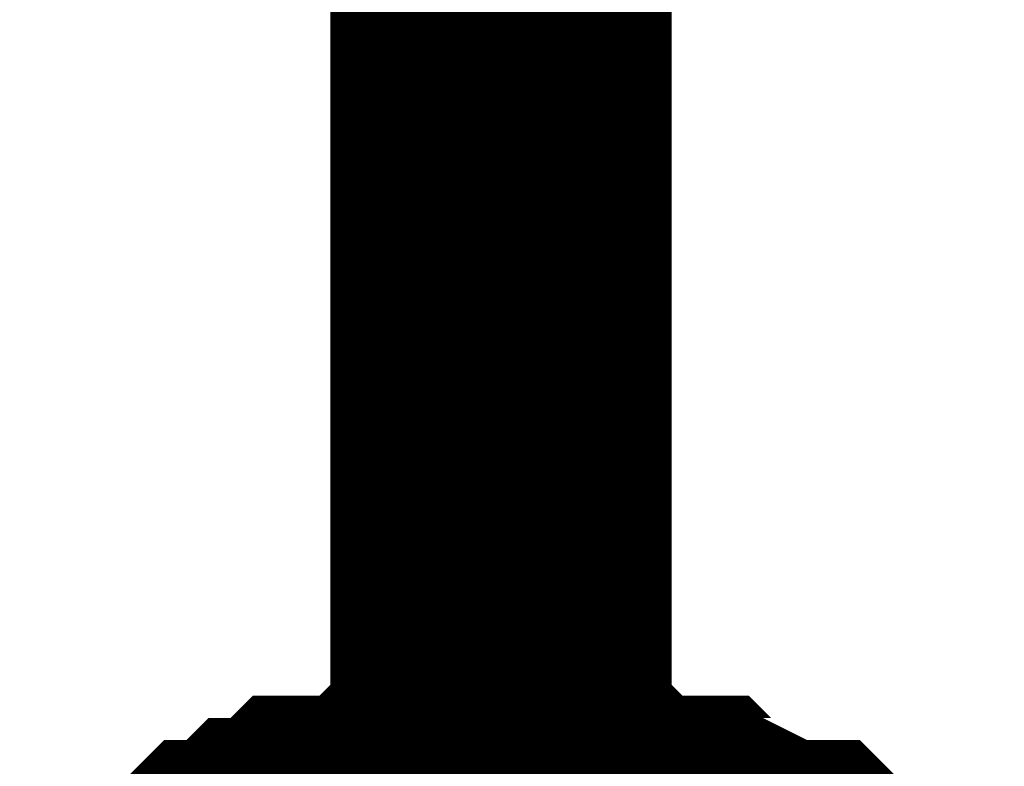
# Model space of a CAD drawing. Header units: inches. Extents: x 0 to 292, y 0 to 193.
# Tile 75 of 189: x 131.209 to 132.074, y 89.045 to 89.701. Entities that reach past the tile are written whole.
import ezdxf

# ---------------------------------------------------------------- set-up
doc = ezdxf.new("R2010")
doc.units = ezdxf.units.IN
doc.layers.add('Sheet', color=255, linetype='Continuous')

msp = doc.modelspace()

# ---------------------------------------------------------------- linework, layer by layer
at = {"layer": 'Sheet'}
for points in [[(131.63204, 92.17348, 0.29972, 0.29972, 0), (131.63204, 88.47017, 0.29972, 0.29972, 0)], [(131.35927, 88.87948, 0.29972, 0.29972, 0), (131.37876, 88.89897, 0.29972, 0.29972, 0), (131.39824, 88.91847, 0.29972, 0.29972, 0), (131.41772, 88.91847, 0.29972, 0.29972, 0), (131.43721, 88.93796, 0.29972, 0.29972, 0), (131.45669, 88.93796, 0.29972, 0.29972, 0), (131.47617, 88.95745, 0.29972, 0.29972, 0), (131.51514, 88.95745, 0.29972, 0.29972, 0), (131.53463, 88.95745, 0.29972, 0.29972, 0), (131.55411, 88.97694, 0.29972, 0.29972, 0), (131.57359, 88.97694, 0.29972, 0.29972, 0), (131.61256, 88.97694, 0.29972, 0.29972, 0), (131.63204, 88.97694, 0.29972, 0.29972, 0)], [(131.35927, 88.87948, 0.29972, 0.29972, 0), (131.37876, 88.89897, 0.29972, 0.29972, 0), (131.39824, 88.91847, 0.29972, 0.29972, 0), (131.41772, 88.91847, 0.29972, 0.29972, 0), (131.43721, 88.93796, 0.29972, 0.29972, 0), (131.45669, 88.93796, 0.29972, 0.29972, 0), (131.47617, 88.95745, 0.29972, 0.29972, 0), (131.51514, 88.95745, 0.29972, 0.29972, 0), (131.53463, 88.95745, 0.29972, 0.29972, 0), (131.55411, 88.97694, 0.29972, 0.29972, 0), (131.57359, 88.97694, 0.29972, 0.29972, 0), (131.61256, 88.97694, 0.29972, 0.29972, 0), (131.63204, 88.97694, 0.29972, 0.29972, 0)], [(131.35927, 88.87948, 0.29972, 0.29972, 0), (131.37876, 88.89897, 0.29972, 0.29972, 0), (131.39824, 88.91847, 0.29972, 0.29972, 0), (131.41772, 88.91847, 0.29972, 0.29972, 0), (131.43721, 88.93796, 0.29972, 0.29972, 0), (131.45669, 88.93796, 0.29972, 0.29972, 0), (131.47617, 88.95745, 0.29972, 0.29972, 0), (131.51514, 88.95745, 0.29972, 0.29972, 0), (131.53463, 88.95745, 0.29972, 0.29972, 0), (131.55411, 88.97694, 0.29972, 0.29972, 0), (131.57359, 88.97694, 0.29972, 0.29972, 0), (131.61256, 88.97694, 0.29972, 0.29972, 0), (131.63204, 88.97694, 0.29972, 0.29972, 0)], [(131.35927, 88.87948, 0.29972, 0.29972, 0), (131.37876, 88.89897, 0.29972, 0.29972, 0), (131.39824, 88.91847, 0.29972, 0.29972, 0), (131.41772, 88.91847, 0.29972, 0.29972, 0), (131.43721, 88.93796, 0.29972, 0.29972, 0), (131.45669, 88.93796, 0.29972, 0.29972, 0), (131.47617, 88.95745, 0.29972, 0.29972, 0), (131.51514, 88.95745, 0.29972, 0.29972, 0), (131.53463, 88.95745, 0.29972, 0.29972, 0), (131.55411, 88.97694, 0.29972, 0.29972, 0), (131.57359, 88.97694, 0.29972, 0.29972, 0), (131.61256, 88.97694, 0.29972, 0.29972, 0), (131.63204, 88.97694, 0.29972, 0.29972, 0)], [(131.63204, 88.97694, 0.29972, 0.29972, 0), (131.63204, 88.97694, 0.29972, 0.29972, 0)], [(131.63204, 88.97694, 0.29972, 0.29972, 0), (131.65153, 88.97694, 0.29972, 0.29972, 0), (131.69049, 88.97694, 0.29972, 0.29972, 0), (131.70998, 88.97694, 0.29972, 0.29972, 0), (131.72946, 88.95745, 0.29972, 0.29972, 0), (131.76843, 88.95745, 0.29972, 0.29972, 0), (131.78791, 88.95745, 0.29972, 0.29972, 0), (131.8074, 88.93796, 0.29972, 0.29972, 0), (131.82688, 88.93796, 0.29972, 0.29972, 0), (131.86585, 88.91847, 0.29972, 0.29972, 0), (131.88533, 88.91847, 0.29972, 0.29972, 0), (131.90482, 88.89897, 0.29972, 0.29972, 0), (131.9243, 88.87948, 0.29972, 0.29972, 0)], [(131.63204, 88.97694, 0.29972, 0.29972, 0), (131.63204, 88.97694, 0.29972, 0.29972, 0)], [(131.63204, 88.97694, 0.29972, 0.29972, 0), (131.65153, 88.97694, 0.29972, 0.29972, 0), (131.69049, 88.97694, 0.29972, 0.29972, 0), (131.70998, 88.97694, 0.29972, 0.29972, 0), (131.72946, 88.95745, 0.29972, 0.29972, 0), (131.76843, 88.95745, 0.29972, 0.29972, 0), (131.78791, 88.95745, 0.29972, 0.29972, 0), (131.8074, 88.93796, 0.29972, 0.29972, 0), (131.82688, 88.93796, 0.29972, 0.29972, 0), (131.86585, 88.91847, 0.29972, 0.29972, 0), (131.88533, 88.91847, 0.29972, 0.29972, 0), (131.90482, 88.89897, 0.29972, 0.29972, 0), (131.9243, 88.87948, 0.29972, 0.29972, 0)], [(131.63204, 88.97694, 0.29972, 0.29972, 0), (131.63204, 88.97694, 0.29972, 0.29972, 0)], [(131.63204, 88.97694, 0.29972, 0.29972, 0), (131.65153, 88.97694, 0.29972, 0.29972, 0), (131.69049, 88.97694, 0.29972, 0.29972, 0), (131.70998, 88.97694, 0.29972, 0.29972, 0), (131.72946, 88.95745, 0.29972, 0.29972, 0), (131.76843, 88.95745, 0.29972, 0.29972, 0), (131.78791, 88.95745, 0.29972, 0.29972, 0), (131.8074, 88.93796, 0.29972, 0.29972, 0), (131.82688, 88.93796, 0.29972, 0.29972, 0), (131.86585, 88.91847, 0.29972, 0.29972, 0), (131.88533, 88.91847, 0.29972, 0.29972, 0), (131.90482, 88.89897, 0.29972, 0.29972, 0), (131.9243, 88.87948, 0.29972, 0.29972, 0)], [(131.63204, 88.97694, 0.29972, 0.29972, 0), (131.63204, 88.97694, 0.29972, 0.29972, 0)], [(131.63204, 88.97694, 0.29972, 0.29972, 0), (131.65153, 88.97694, 0.29972, 0.29972, 0), (131.69049, 88.97694, 0.29972, 0.29972, 0), (131.70998, 88.97694, 0.29972, 0.29972, 0), (131.72946, 88.95745, 0.29972, 0.29972, 0), (131.76843, 88.95745, 0.29972, 0.29972, 0), (131.78791, 88.95745, 0.29972, 0.29972, 0), (131.8074, 88.93796, 0.29972, 0.29972, 0), (131.82688, 88.93796, 0.29972, 0.29972, 0), (131.86585, 88.91847, 0.29972, 0.29972, 0), (131.88533, 88.91847, 0.29972, 0.29972, 0), (131.90482, 88.89897, 0.29972, 0.29972, 0), (131.9243, 88.87948, 0.29972, 0.29972, 0)]]:
    msp.add_lwpolyline(points, format="xyseb", dxfattribs=at)

doc.saveas('drawing.dxf')
